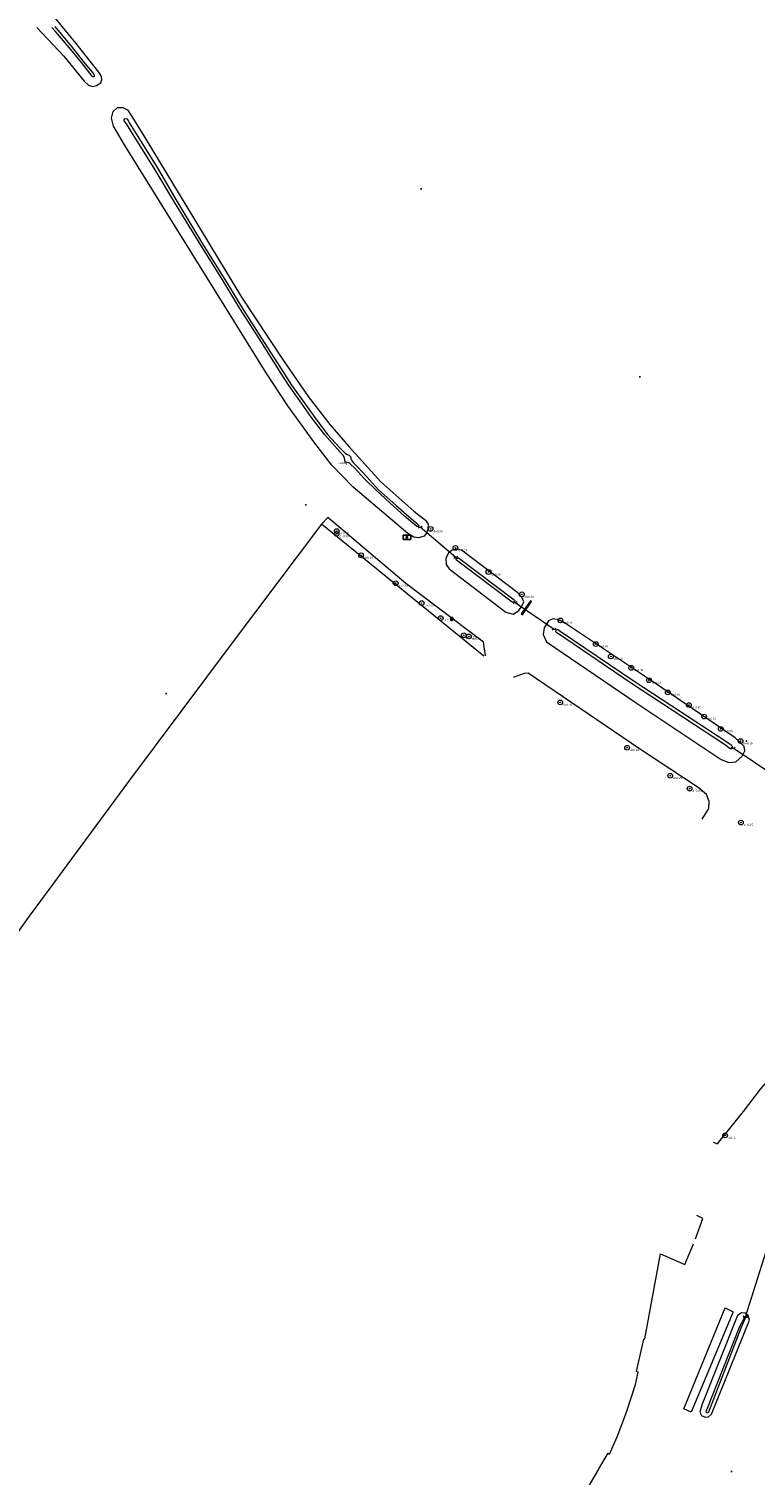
# Model space of a CAD drawing. Header units: metres. Extents: x 201324 to 204859, y 395661 to 398070.
# Tile 6 of 30: x 202693 to 202815, y 396349 to 396593. Entities that reach past the tile are written whole.
import ezdxf
from ezdxf.enums import TextEntityAlignment as Align

# ---------------------------------------------------------------- set-up
doc = ezdxf.new("R2010")
doc.units = ezdxf.units.M
for name, color, linetype, lineweight in [('B-ME-GC-DAMWAND-G', 60, 'Continuous', 18), ('B-ME-GR-BEPLANTING_CULTUUR-G', 90, 'Continuous', 18), ('B-ME-GR-BOOM-S', 90, 'Continuous', 25), ('B-ME-GW-WATERGANG_SLOOT-G', 90, 'Continuous', 18), ('B-ME-IE-MEUBILAIR_WEGMEUBILAIR_LICHTMAST-S', 7, 'Continuous', 25), ('B-ME-IE-MEUBILAIR_WEGMEUBILAIR_PAAL-S', 7, 'Continuous', 25), ('B-ME-IE-TERREINAFSCHEIDING_KUNSTMATIG_HEKWERK-G', 20, 'IE-TERREINAFSCHEIDING-KUNSTMATIG', 18), ('B-ME-IE-TERREINAFSCHEIDING_NATUURLIJK_HAAG-G', 60, 'IE-TERREINAFSCHEIDING-NATUURLIJK-HAAG', 18), ('B-ME-KL-ET_LS_SR_KAST-S', 190, 'Continuous', 25), ('B-ME-KW-KUNSTWERK_DUIKER-S', 170, 'Continuous', 25), ('B-ME-OG-HOOGTEPUNT-S', 7, 'Continuous', 25), ('B-ME-RI-BOB-S', 90, 'Continuous', 25), ('B-ME-WH-DUIKER-G', 150, 'Continuous', 18)]:
    doc.layers.add(name, color=color, linetype=linetype, lineweight=lineweight)
doc.styles.add('NLCS-ISO', font='txt', dxfattribs={"height": 1.8})
doc.styles.add('NLCS-ISO-ANNOTATIVE-T18', font='txt', dxfattribs={"height": 1.8})
doc.linetypes.add('IE-TERREINAFSCHEIDING-KUNSTMATIG', pattern='A,4,[82,NLCS.SHX,S=0.75,R=90,X=0,Y=0],4,-2', length=10)
doc.linetypes.add('IE-TERREINAFSCHEIDING-NATUURLIJK-HAAG', pattern='A,7,-1.5,[67,NLCS.SHX,S=0.75,R=45,X=0,Y=0],-1.5', length=10)

# ---------------------------------------------------------------- blocks, each defined once
blk = doc.blocks.new('SOG-HOOGTEPUNT-SO')
for p, q in [((-0.5, 0), (0.5, 0)), ((0, 0.5), (0, -0.5))]:
    blk.add_line(p, q)
blk = doc.blocks.new('SGR-BOOM_NUMMER-SO')
at = {"linetype": 'ByBlock', "lineweight": 18}
h = blk.add_hatch(color=0, dxfattribs=at)
h.dxf.hatch_style = 1
edge = h.paths.add_edge_path()
edge.add_arc((0, 0), 0.25, 0, 360)
at = {"color": 0, "linetype": 'ByBlock', "lineweight": 18}
for radius in [2, 0.25]:
    blk.add_circle((0, 0), radius, dxfattribs=at)
at = {"color": 0, "linetype": 'ByBlock', "lineweight": -2, "style": 'NLCS-ISO-ANNOTATIVE-T18'}
for tag, p in [('SOORT', (2.5, -2.8)), ('DIAMETER', (2.5, -5.3))]:
    blk.add_attdef(tag, p, '', height=1.8, dxfattribs=at)
blk = doc.blocks.new('SKW-DUIKER-SO')
at = {"color": 0, "linetype": 'ByBlock', "lineweight": 18}
for points in [[(-1.7, 0.8), (-0.8, 0), (-1.7, -0.8)], [(-0.8, 0), (0.8, 0)], [(1.7, 0.8), (0.8, 0), (1.7, -0.8)]]:
    blk.add_lwpolyline(points, dxfattribs=at)
blk = doc.blocks.new('SIE-WEG_PAAL_ALGEMEEN_TYPE_01-SO')
h = blk.add_hatch(color=256)
edge = h.paths.add_edge_path()
edge.add_arc((0, 0), 0.188, 0, 360)
at = {"ltscale": 0.5}
blk.add_circle((0, 0), 0.188, dxfattribs=at)
blk = doc.blocks.new('SKL-ET_TERREINKAST-SO')
h = blk.add_hatch(color=256)
edge = h.paths.add_edge_path()
edge.add_line((-0.1, 1.2), (-0.7, -0.4))
edge.add_line((-0.7, -0.4), (0.1, -0.1))
edge.add_line((0.1, -0.1), (-0.1, -0.7))
edge.add_line((-0.1, -0.7), (-0.3, -0.6))
edge.add_line((-0.3, -0.6), (-0.1, -1.2))
edge.add_line((-0.1, -1.2), (0.4, -0.8))
edge.add_line((0.4, -0.8), (0.2, -0.8))
edge.add_line((0.2, -0.8), (0.5, 0.4))
edge.add_line((0.5, 0.4), (-0.1, 0.1))
edge.add_line((-0.1, 0.1), (0.4, 1.1))
edge.add_arc((0.3, 1.5), 0.446, 218.3775, 285.2204, ccw=False)
for p, q in [((3.2, 1.8), (-3.2, 1.8)), ((-3.2, 1.8), (-3.2, -1.8)), ((3.2, -1.8), (3.2, 1.8)), ((-3.2, -1.8), (3.2, -1.8))]:
    blk.add_line(p, q)
at = {"flags": 128}
blk.add_lwpolyline([(-0.1, 1.2), (-0.7, -0.4), (0.1, -0.1), (-0.1, -0.7), (-0.3, -0.6), (-0.1, -1.2), (0.4, -0.8), (0.2, -0.8), (0.5, 0.4), (-0.1, 0.1), (0.4, 1.1, -0.300218)], format="xyb", close=True, dxfattribs=at)
at = {"style": 'NLCS-ISO'}
blk.add_attdef('TYPE', text='', height=1.8, dxfattribs=at).set_placement((0, 3.5), align=Align.MIDDLE_CENTER)
blk = doc.blocks.new('B-SIE-WEG_LICHTMAST-SO')
at = {"color": 0, "linetype": 'ByBlock', "lineweight": -2}
for points in [[(-0.8, 0.4), (-1.5, 0.9)], [(-0.8, 0.3), (0.8, 0.3)], [(0, 0.9), (0, 1.8)], [(0.8, 0.4), (1.5, 0.9)], [(-0.8, -0.4), (-1.5, -0.9)], [(-0.8, -0.3), (0.8, -0.3)], [(0, -0.9), (0, -1.8)], [(0.8, -0.4), (1.5, -0.9)]]:
    blk.add_lwpolyline(points, dxfattribs=at)
blk.add_circle((0, 0), 0.875, dxfattribs=at)
at = {"color": 0, "linetype": 'ByBlock', "lineweight": -2, "style": 'NLCS-ISO-ANNOTATIVE-T18'}
blk.add_attdef('SYMBOOL', (2.5, -2.5), '', height=1.8, dxfattribs=at)
blk = doc.blocks.new('SRI-BOB-SO')
at = {"ltscale": 0.1, "style": 'NLCS-ISO'}
blk.add_attdef('B.O.B.', text='', height=1.8, dxfattribs=at).set_placement((0.1, 0), align=Align.BOTTOM_CENTER)

msp = doc.modelspace()

# ---------------------------------------------------------------- linework, layer by layer
at = {"layer": 'B-ME-GC-DAMWAND-G'}
msp.add_polyline3d([(202777.65, 396495.93, 14.47), (202777.47, 396496.09, 14.41), (202775.92, 396493.86, 14.38), (202776.14, 396493.7, 14.48)], close=True, dxfattribs=at)
at = {"layer": 'B-ME-GR-BEPLANTING_CULTUUR-G'}
for points in [[(202696.15, 396447.22, 14.53), (202692.94, 396442.87, 14.59)], [(202795.37, 396366.14, 14.6), (202796.58, 396371.59, 14.62)]]:
    msp.add_polyline3d(points, dxfattribs=at)
at = {"layer": 'B-ME-GW-WATERGANG_SLOOT-G'}
for points in [[(202694.23, 396592.76, 14.51), (202698.8, 396587.93, 14.41), (202702.22, 396583.69, 14.49), (202702.95, 396583.01, 14.42), (202703.63, 396582.79, 14.41), (202704.33, 396582.97, 14.35), (202705.02, 396583.4, 14.3), (202705.2, 396583.97, 14.23), (202705.16, 396584.48, 14.2), (202704.68, 396585.2, 14.13), (202700.9, 396590.04, 14.15), (202696.98, 396594.78, 14.04)], [(202697.29, 396592.91, 13.62), (202697.81, 396592.28, 13.62), (202700.1, 396589.55, 13.56), (202702.11, 396586.97, 13.59), (202703.86, 396584.87, 13.69), (202703.92, 396584.69, 13.68), (202703.9, 396584.5, 13.66), (202703.82, 396584.44, 13.71), (202703.7, 396584.43, 13.71), (202703.55, 396584.53, 13.68), (202701.76, 396586.82, 13.61), (202699.69, 396589.35, 13.6), (202697.42, 396592.06, 13.64), (202696.76, 396592.74, 13.67)], [(202765.86, 396504.62, 14.11), (202765.07, 396504.78, 14.16), (202764.29, 396504.61, 14.12), (202763.65, 396504.14, 14.11), (202763.19, 396503.21, 14.2), (202763.25, 396502.2, 14.31), (202763.76, 396501.46, 14.34)], [(202763.76, 396501.46, 14.34), (202773.34, 396494.14, 14.37), (202774.57, 396493.8, 14.37), (202775.5, 396494.41, 14.33), (202776.02, 396495.15, 14.28), (202776.34, 396495.91, 14.25), (202776.02, 396496.69, 14.21), (202775.35, 396497.43, 14.13), (202765.86, 396504.62, 14.11)]]:
    msp.add_polyline3d(points, dxfattribs=at)
for points in [[(202756.79, 396507.43, 14.32), (202747.59, 396515.26, 14.41), (202743.99, 396518.93, 14.47), (202741.11, 396522.65, 14.48), (202736.59, 396528.94, 14.53), (202732.9, 396534.49, 14.52), (202725.86, 396545.92, 14.53), (202716.24, 396561.36, 14.58), (202709.02, 396572.97, 14.63), (202707.17, 396576.11, 14.59), (202706.83, 396577.46, 14.52), (202707.09, 396578.59, 14.42), (202707.86, 396579.26, 14.37), (202708.73, 396579.28, 14.35), (202709.55, 396578.84, 14.25), (202710.29, 396577.74, 14.24), (202712.45, 396574.17, 14.19), (202719.53, 396562.48, 14.1), (202728.73, 396547.26, 14.07), (202735.58, 396536.96, 14.09), (202739.99, 396530.54, 14.08), (202743.63, 396525.78, 14.03), (202746.91, 396522.02, 13.89), (202752.27, 396516.16, 13.98), (202757.8, 396511.19, 14.01), (202759.79, 396509.68, 14.02), (202760.26, 396509, 14.04), (202760.18, 396508.21, 14.09), (202759.97, 396507.47, 14.13), (202759.55, 396506.99, 14.16), (202758.63, 396506.71, 14.24), (202757.83, 396506.81, 14.28)], [(202758.32, 396508.6, 13.07), (202756.24, 396510.34, 13.18), (202754.46, 396511.95, 13.22), (202751.58, 396514.59, 13.28), (202749.43, 396516.72, 13.35), (202747.8, 396518.48, 13.37), (202747.16, 396519.14, 13.33), (202746.94, 396519.35, 13.16), (202746.62, 396519.4, 13.07), (202746.37, 396519.45, 12.99), (202746.19, 396519.65, 12.92), (202746.19, 396519.92, 13.01), (202746.11, 396520.2, 13.19), (202745.92, 396520.59, 13.37), (202744.93, 396521.66, 13.38), (202742.81, 396524.04, 13.37), (202740.58, 396526.96, 13.37), (202738.59, 396529.82, 13.36), (202736.81, 396532.32, 13.4), (202735.43, 396534.41, 13.41), (202731.72, 396540.33, 13.42), (202728.46, 396545.34, 13.42), (202725.83, 396549.74, 13.52), (202722.01, 396555.87, 13.54), (202717.46, 396563.3, 13.47), (202714.04, 396569.02, 13.55), (202711.1, 396573.67, 13.68), (202709.38, 396576.51, 13.7), (202708.99, 396576.98, 13.74), (202708.99, 396577.19, 13.78), (202709.09, 396577.37, 13.78), (202709.26, 396577.42, 13.74), (202709.44, 396577.33, 13.74), (202709.62, 396577.05, 13.73), (202709.89, 396576.6, 13.68), (202711.53, 396573.9, 13.66), (202714.52, 396569.14, 13.54), (202717.88, 396563.45, 13.5), (202722.35, 396556, 13.55), (202726.22, 396549.83, 13.49), (202728.9, 396545.39, 13.36), (202732.09, 396540.41, 13.41), (202735.82, 396534.59, 13.36), (202737.19, 396532.42, 13.37), (202738.98, 396529.94, 13.34), (202741.15, 396527, 13.32), (202743.28, 396524.13, 13.35), (202745.3, 396521.91, 13.35), (202746.27, 396520.93, 13.32), (202746.56, 396520.76, 13.18), (202746.9, 396520.63, 13.11), (202747.14, 396520.38, 13.09), (202747.22, 396520.03, 13.11), (202747.31, 396519.79, 13.23), (202747.59, 396519.39, 13.33), (202748.37, 396518.62, 13.31), (202749.81, 396517.06, 13.31), (202751.86, 396514.8, 13.23), (202754.78, 396512.18, 13.18), (202756.57, 396510.6, 13.13), (202758.57, 396508.95, 13.04), (202758.64, 396508.74, 12.98), (202758.52, 396508.6, 12.97)], [(202765.35, 396503.31, 13.05), (202774.74, 396496.24, 13.14), (202774.84, 396496.11, 13.18), (202774.84, 396495.95, 13.21), (202774.77, 396495.83, 13.22), (202774.59, 396495.79, 13.22), (202774.41, 396495.84, 13.23), (202765.01, 396502.95, 13.08), (202764.96, 396503.12, 13.07), (202765, 396503.31, 13.02), (202765.19, 396503.35, 13.05)], [(202780.19, 396489.14, 14.51), (202795.3, 396478.86, 14.41), (202809.67, 396469.31, 14.36), (202810.94, 396468.83, 14.34), (202812.13, 396468.93, 14.3), (202813.21, 396469.85, 14.16), (202813.65, 396470.77, 14.12), (202813.51, 396471.51, 14.1), (202812.65, 396472.33, 14.06), (202812.02, 396472.98, 14.01), (202798.72, 396482.01, 14.17), (202783.41, 396492.22, 14.22), (202782.82, 396492.59, 14.29), (202782.02, 396492.93, 14.53), (202781.6, 396493, 14.58), (202781.25, 396493.03, 14.5), (202780.55, 396492.69, 14.52), (202779.78, 396491.52, 14.51), (202779.61, 396490.37, 14.51)], [(202782.05, 396490.7, 13.21), (202794.51, 396482.2, 13.11), (202810.37, 396471.78, 13.05), (202810.95, 396471.31, 13.23), (202811.22, 396471.19, 13.21), (202811.43, 396471.19, 13.2), (202811.55, 396471.29, 13.16), (202811.58, 396471.48, 13.14), (202811.4, 396471.7, 13.19), (202810.77, 396472.12, 13.11), (202794.98, 396482.46, 13.13), (202782.51, 396490.9, 13.15), (202782.12, 396491.17, 13.2), (202781.96, 396491.17, 13.18), (202781.76, 396491.1, 13.12), (202781.7, 396490.91, 13.22), (202781.93, 396490.7, 13.2)], [(202806.42, 396360.63, 14.11), (202806.04, 396359.28, 14.1), (202806.32, 396358.71, 14), (202806.93, 396358.39, 13.92), (202807.51, 396358.46, 13.85), (202807.99, 396358.91, 13.87), (202814.4, 396374.78, 13.91), (202814.22, 396375.58, 13.94), (202813.68, 396375.98, 13.97), (202813.08, 396376.01, 14.05), (202812.4, 396375.57, 14.07)], [(202807.16, 396359.61, 13.54), (202807.07, 396359.34, 13.57), (202807.17, 396359.2, 13.58), (202807.38, 396359.17, 13.57), (202807.54, 396359.32, 13.58), (202813.02, 396373.48, 13.22), (202813.82, 396375.3, 13.47), (202813.63, 396375.35, 13.48), (202812.7, 396373.54, 13.25)]]:
    msp.add_polyline3d(points, close=True, dxfattribs=at)
at = {"layer": 'B-ME-IE-TERREINAFSCHEIDING_KUNSTMATIG_HEKWERK-G'}
for points in [[(202769.64, 396486.76, 14.61), (202742.26, 396509, 14.79), (202727.38, 396489.23, 14.73), (202709.72, 396465.58, 14.74), (202696.15, 396447.22, 14.53)], [(202692.94, 396442.87, 14.59), (202673.68, 396415.97, 14.6), (202653.78, 396387.85, 14.48), (202653.85, 396387.73, 14.5), (202650.48, 396382.85, 14.55), (202650.27, 396382.78, 14.57), (202628.51, 396351.74, 14.38), (202628.73, 396351.48, 14.37), (202626.78, 396348.23, 14.39), (202618.64, 396355.75, 14.52), (202611.76, 396344.49, 13.67), (202591.2, 396310.69, 13.1), (202591.64, 396308.09, 13.09), (202636.47, 396286.9, 13.07), (202709.73, 396252.42, 13.21), (202717.87, 396248.6, 13.22), (202728.8, 396243.49, 13.99), (202729.28, 396244.05, 14.12), (202738.84, 396261.61, 14.06), (202749.24, 396280.59, 14.58), (202754.08, 396289.45, 14.8), (202753.21, 396289.93, 14.8)], [(202788.99, 396349.68, 14.68), (202790.58, 396352.32, 14.67)]]:
    msp.add_polyline3d(points, dxfattribs=at)
at = {"layer": 'B-ME-IE-TERREINAFSCHEIDING_NATUURLIJK_HAAG-G'}
for points in [[(202769.91, 396486.77, 14.61), (202769.54, 396489.1, 14.67), (202756.45, 396498.97, 14.65), (202743.33, 396510.12, 14.68), (202742.26, 396509, 14.79)], [(202806.42, 396459.24, 14.65), (202807.54, 396461.03, 14.65), (202807.63, 396462.25, 14.61), (202807.16, 396463.4, 14.6), (202805.77, 396464.59, 14.63), (202795.89, 396471.11, 14.62), (202777.1, 396483.87, 14.65), (202776.42, 396483.8, 14.64), (202774.57, 396483.12, 14.59)], [(202808.3, 396404.8, 14.62), (202809.04, 396404.49, 14.64), (202813.42, 396409.95, 14.71), (202816.3, 396413.72, 14.73), (202820.32, 396418.34, 14.79), (202825.07, 396422.21, 14.82), (202824.31, 396423.2, 14.9)], [(202805.33, 396388.51, 14.6), (202806.56, 396391.89, 14.68), (202805.55, 396392.42, 14.64)], [(202796.58, 396371.59, 14.62), (202796.77, 396371.6, 14.65), (202799.44, 396385.97, 14.57), (202803.54, 396384.17, 14.58), (202804.99, 396387.62, 14.61)], [(202790.58, 396352.32, 14.67), (202790.83, 396352.19, 14.63), (202792.12, 396355.09, 14.64), (202793.67, 396359.28, 14.65), (202795.18, 396363.95, 14.67), (202795.63, 396366.02, 14.6), (202795.37, 396366.14, 14.6)], [(202775.87, 396327.79, 14.68), (202776.13, 396327.7, 14.7), (202780.82, 396335.59, 14.72), (202789.04, 396349.64, 14.67), (202788.99, 396349.68, 14.68)]]:
    msp.add_polyline3d(points, dxfattribs=at)
msp.add_polyline3d([(202804.56, 396359.24, 14.34), (202803.35, 396359.8, 14.44), (202810.3, 396376.83, 14.49), (202811.65, 396376.2, 14.32)], close=True, dxfattribs=at)
at = {"layer": 'B-ME-WH-DUIKER-G'}
for points in [[(202764.88, 396503.39, 12.84), (202758.87, 396508.5, 12.91)], [(202774.93, 396495.77, 13.02), (202781.5, 396491.29, 13.06)], [(202818.33, 396466.7, 13), (202811.67, 396471.21, 12.94)], [(202813.72, 396375.36, 13.19), (202817.21, 396386.36, 13.2)]]:
    msp.add_polyline3d(points, dxfattribs=at)

# ---------------------------------------------------------------- block references
at = {"layer": 'B-ME-GR-BOOM-S', "xscale": 0.2, "yscale": 0.2, "zscale": 0.2}
for p, values in [((202744.8, 396507.35, 14.9), {'SOORT': 'd=0.30'}), ((202744.82, 396507.82, 14.84), {'SOORT': 'd=0.30'}), ((202760.64, 396508.19, 14.27), {'SOORT': 'd=0.30'}), ((202748.93, 396503.74, 14.81), {'SOORT': 'd=0.40'}), ((202764.83, 396504.99, 14.16), {'SOORT': 'd=0.30'}), ((202754.76, 396499.03, 14.76), {'SOORT': 'd=0.35'}), ((202770.41, 396500.93, 14.07), {'SOORT': 'd=0.30'}), ((202776.03, 396497.16, 14.2), {'SOORT': 'd=0.30'}), ((202759.14, 396495.7, 14.7), {'SOORT': 'd=0.20'}), ((202762.35, 396493.15, 14.67), {'SOORT': 'd=0.20'}), ((202782.54, 396492.77, 14.31), {'SOORT': 'd=0.35'}), ((202766.24, 396490.27, 14.74), {'SOORT': 'd=0.25'}), ((202767.09, 396490.07, 14.82), {'SOORT': 'd=0.25'}), ((202788.51, 396488.77, 14.18), {'SOORT': 'd=0.30'}), ((202791.04, 396486.7, 14.09), {'SOORT': 'd=0.40'}), ((202794.48, 396484.77, 14.21), {'SOORT': 'd=0.30'}), ((202797.45, 396482.67, 14.12), {'SOORT': 'd=0.40'}), ((202800.65, 396480.62, 14.18), {'SOORT': 'd=0.30'}), ((202782.51, 396478.94, 14.74), {'SOORT': 'd=0.30'}), ((202804.21, 396478.48, 14.13), {'SOORT': 'd=0.40'}), ((202806.76, 396476.55, 14.2), {'SOORT': 'd=0.30'}), ((202809.57, 396474.48, 13.77), {'SOORT': 'd=0.50'}), ((202812.91, 396472.42, 14.07), {'SOORT': 'd=0.30'}), ((202793.78, 396471.3, 14.72), {'SOORT': 'd=0.40'}), ((202801.05, 396466.58, 14.65), {'SOORT': 'd=0.25'}), ((202804.32, 396464.42, 14.7), {'SOORT': 'd=0.25'}), ((202812.98, 396458.68, 14.89), {'SOORT': 'd=0.45'}), ((202810.3, 396405.93, 14.7), {'SOORT': 'd=0.4'})]:
    msp.add_blockref('SGR-BOOM_NUMMER-SO', p, dxfattribs=at).add_auto_attribs(values)
at = {"layer": 'B-ME-IE-MEUBILAIR_WEGMEUBILAIR_LICHTMAST-S', "xscale": 0.2, "yscale": 0.2, "zscale": 0.2}
msp.add_blockref('B-SIE-WEG_LICHTMAST-SO', (202764.22, 396493, 14.69), dxfattribs=at)
at = {"layer": 'B-ME-IE-MEUBILAIR_WEGMEUBILAIR_PAAL-S', "xscale": 0.2, "yscale": 0.2, "zscale": 0.2}
msp.add_blockref('SIE-WEG_PAAL_ALGEMEEN_TYPE_01-SO', (202813.89, 396472.41, 14.2), dxfattribs=at)
at = {"layer": 'B-ME-KL-ET_LS_SR_KAST-S', "xscale": 0.2, "yscale": 0.2, "zscale": 0.2}
msp.add_blockref('SKL-ET_TERREINKAST-SO', (202756.65, 396506.78, 14.51), dxfattribs=at)
at = {"layer": 'B-ME-KW-KUNSTWERK_DUIKER-S', "xscale": 0.2, "yscale": 0.2, "zscale": 0.2}
for p in [(202758.87, 396508.5, 12.91), (202764.88, 396503.39, 12.84), (202774.93, 396495.77, 13.02), (202781.5, 396491.29, 13.06), (202811.67, 396471.21, 12.94), (202813.72, 396375.36, 13.19)]:
    msp.add_blockref('SKW-DUIKER-SO', p, dxfattribs=at)
at = {"layer": 'B-ME-OG-HOOGTEPUNT-S', "xscale": 0.2, "yscale": 0.2, "zscale": 0.2}
for p in [(202759.04, 396565.54, 14.09), (202795.92, 396533.85, 14.08), (202739.63, 396512.23, 14.71), (202716.03, 396480.42, 14.84), (202811.36, 396349.24, 13.91)]:
    msp.add_blockref('SOG-HOOGTEPUNT-SO', p, dxfattribs=at)
at = {"layer": 'B-ME-RI-BOB-S', "xscale": 0.2, "yscale": 0.2, "zscale": 0.2}
msp.add_blockref('SRI-BOB-SO', (202745.79, 396519.04, 13.53), dxfattribs=at).add_auto_attribs({'B.O.B.': 'Lozing'})

doc.saveas('drawing.dxf')
